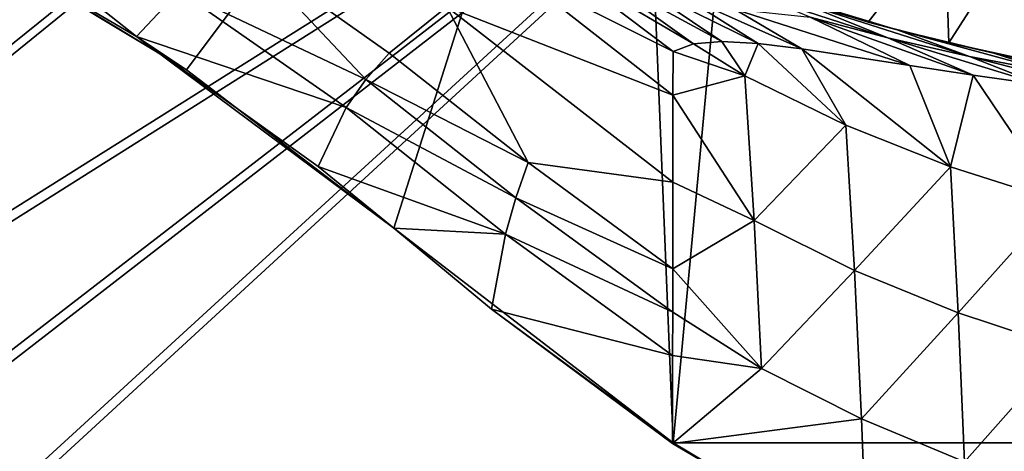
# Model space of a CAD drawing. Header units: metres. Extents: x -904 to 0, y -908 to 0.
# Tile 56 of 142: x -690 to -530, y -209 to -139. Entities that reach past the tile are written whole.
import ezdxf

# ---------------------------------------------------------------- set-up
doc = ezdxf.new("R2010")
doc.units = ezdxf.units.M

msp = doc.modelspace()

# ---------------------------------------------------------------- linework, layer by layer
at = {"layer": 'None'}
for points in [[(-570.15863, -58.565701, 661.240173), (-309.111755, -207.702347, 657.334961), (-309.403992, -35.91481, 661.833374)], [(-699.596008, -124.971169, 659.501343), (-663.154419, -147.090363, 658.922119), (-590.518127, -49.992924, 661.435425)], [(-590.518127, -49.992924, 661.435425), (-663.154419, -147.090363, 658.922119), (-629.467651, -172.820374, 658.248413)], [(-629.467651, -172.820374, 658.248413), (-584.097839, -207.702347, 657.334961), (-590.518127, -49.992924, 661.435425)], [(-590.518127, -49.992924, 661.435425), (-584.097839, -207.702347, 657.334961), (-570.15863, -58.565701, 661.240173)], [(-570.15863, -58.565701, 661.240173), (-584.097839, -207.702347, 657.334961), (-309.111755, -207.702347, 657.334961)], [(-671.265503, -141.673218, 627.740967), (-702.585693, -123.329681, 627.740967), (-698.339539, -120.294052, 597.428589)], [(-671.265503, -141.673218, 627.740967), (-698.339539, -120.294052, 597.428589), (-664.326416, -134.21666, 569.149597)], [(-699.596008, -124.971169, 659.501343), (-702.585693, -123.329681, 627.740967), (-663.154419, -147.090363, 658.922119)], [(-702.585693, -123.329681, 627.740967), (-671.265503, -141.673218, 627.740967), (-663.154419, -147.090363, 658.922119)], [(-577.9198, -131.39473, 258.706299), (-539.912292, -123.304863, 262.515991), (-552.375061, -139.3255, 263.840363)], [(-539.912292, -123.304863, 262.515991), (-539.296021, -142.675568, 266.050751), (-552.375061, -139.3255, 263.840363)], [(-539.912292, -123.304863, 262.515991), (-528.255676, -125.386131, 262.776825), (-539.296021, -142.675568, 266.050751)], [(-528.255676, -125.386131, 262.776825), (-525.929199, -145.617447, 265.987854), (-539.296021, -142.675568, 266.050751)], [(-653.673157, -127.735252, 511.214691), (-634.043091, -148.667786, 542.536072), (-664.326416, -134.21666, 569.149597)], [(-653.673157, -127.735252, 511.214691), (-620.856812, -136.832703, 458.078735), (-630.236084, -144.366135, 514.270203)], [(-653.673157, -127.735252, 511.214691), (-630.236084, -144.366135, 514.270203), (-634.043091, -148.667786, 542.536072)], [(-609.359802, -131.420776, 402.52121), (-602.984314, -129.813568, 375.061127), (-584.100098, -144.099457, 380.917175)], [(-584.100098, -144.099457, 380.917175), (-602.984314, -129.813568, 375.061127), (-580.753479, -142.869049, 367.025482)], [(-602.984314, -129.813568, 375.061127), (-597.304688, -130.963715, 361.993378), (-580.753479, -142.869049, 367.025482)], [(-580.753479, -142.869049, 367.025482), (-597.304688, -130.963715, 361.993378), (-576.146545, -142.47287, 353.579407)], [(-597.304688, -130.963715, 361.993378), (-590.617188, -132.716324, 349.436768), (-576.146545, -142.47287, 353.579407)], [(-620.856812, -136.832703, 458.078735), (-609.359802, -131.420776, 402.52121), (-584.122314, -151.214691, 409.540894)], [(-584.122314, -151.214691, 409.540894), (-609.359802, -131.420776, 402.52121), (-584.100098, -144.099457, 380.917175)], [(-576.146545, -142.47287, 353.579407), (-590.617188, -132.716324, 349.436768), (-570.279907, -142.780502, 340.782104)], [(-590.617188, -132.716324, 349.436768), (-582.875244, -134.845444, 337.476624), (-570.279907, -142.780502, 340.782104)], [(-547.658203, -140.587769, 286.883636), (-577.9198, -131.39473, 258.706299), (-552.375061, -139.3255, 263.840363)], [(-547.658203, -140.587769, 286.883636), (-563.126648, -136.215088, 294.121613), (-577.9198, -131.39473, 258.706299)], [(-637.238647, -153.212677, 570.882935), (-671.265503, -141.673218, 627.740967), (-664.326416, -134.21666, 569.149597)], [(-664.326416, -134.21666, 569.149597), (-634.043091, -148.667786, 542.536072), (-637.238647, -153.212677, 570.882935)], [(-570.279907, -142.780502, 340.782104), (-582.875244, -134.845444, 337.476624), (-563.186096, -143.6409, 328.786133)], [(-582.875244, -134.845444, 337.476624), (-574.105713, -137.239517, 326.225525), (-563.186096, -143.6409, 328.786133)], [(-563.126648, -136.215088, 294.121613), (-549.1828, -141.859467, 296.390076), (-570.124023, -135.070999, 303.28363)], [(-549.1828, -141.859467, 296.390076), (-561.843201, -138.523758, 304.738495), (-570.124023, -135.070999, 303.28363)], [(-620.856812, -136.832703, 458.078735), (-607.668091, -162.161316, 517.240845), (-630.236084, -144.366135, 514.270203)], [(-607.668091, -162.161316, 517.240845), (-620.856812, -136.832703, 458.078735), (-584.135437, -165.334106, 465.538879)], [(-584.135437, -165.334106, 465.538879), (-620.856812, -136.832703, 458.078735), (-584.122314, -151.214691, 409.540894)], [(-563.186096, -143.6409, 328.786133), (-574.105713, -137.239517, 326.225525), (-545.620605, -146.385208, 307.643341)], [(-574.105713, -137.239517, 326.225525), (-561.843201, -138.523758, 304.738495), (-545.620605, -146.385208, 307.643341)], [(-547.658203, -140.587769, 286.883636), (-535.920593, -144.884628, 288.835999), (-563.126648, -136.215088, 294.121613)], [(-535.920593, -144.884628, 288.835999), (-549.1828, -141.859467, 296.390076), (-563.126648, -136.215088, 294.121613)], [(-545.620605, -146.385208, 307.643341), (-561.843201, -138.523758, 304.738495), (-535.35321, -147.961548, 298.649811)], [(-561.843201, -138.523758, 304.738495), (-549.1828, -141.859467, 296.390076), (-535.35321, -147.961548, 298.649811)], [(-539.296021, -142.675568, 266.050751), (-547.658203, -140.587769, 286.883636), (-552.375061, -139.3255, 263.840363)], [(-531.978394, -144.345947, 279.853455), (-522.186035, -147.528091, 281.959869), (-547.658203, -140.587769, 286.883636)], [(-522.186035, -147.528091, 281.959869), (-535.920593, -144.884628, 288.835999), (-547.658203, -140.587769, 286.883636)], [(-531.978394, -144.345947, 279.853455), (-547.658203, -140.587769, 286.883636), (-539.296021, -142.675568, 266.050751)], [(-641.753601, -162.767349, 627.740967), (-671.265503, -141.673218, 627.740967), (-637.238647, -153.212677, 570.882935)], [(-663.154419, -147.090363, 658.922119), (-671.265503, -141.673218, 627.740967), (-629.467651, -172.820374, 658.248413)], [(-671.265503, -141.673218, 627.740967), (-641.753601, -162.767349, 627.740967), (-629.467651, -172.820374, 658.248413)], [(-535.35321, -147.961548, 298.649811), (-549.1828, -141.859467, 296.390076), (-524.248291, -149.511566, 290.776733)], [(-549.1828, -141.859467, 296.390076), (-535.920593, -144.884628, 288.835999), (-524.248291, -149.511566, 290.776733)], [(-572.426941, -148.044662, 367.958038), (-584.100098, -144.099457, 380.917175), (-580.753479, -142.869049, 367.025482)], [(-580.753479, -142.869049, 367.025482), (-576.146545, -142.47287, 353.579407), (-572.426941, -148.044662, 367.958038)], [(-576.146545, -142.47287, 353.579407), (-570.279907, -142.780502, 340.782104), (-572.426941, -148.044662, 367.958038)], [(-572.426941, -148.044662, 367.958038), (-570.279907, -142.780502, 340.782104), (-556.010681, -156.054871, 365.60202)], [(-570.279907, -142.780502, 340.782104), (-563.186096, -143.6409, 328.786133), (-556.010681, -156.054871, 365.60202)], [(-556.010681, -156.054871, 365.60202), (-563.186096, -143.6409, 328.786133), (-539.008423, -162.858704, 363.571381)], [(-563.186096, -143.6409, 328.786133), (-545.620605, -146.385208, 307.643341), (-539.008423, -162.858704, 363.571381)], [(-525.929199, -145.617447, 265.987854), (-531.978394, -144.345947, 279.853455), (-539.296021, -142.675568, 266.050751)], [(-630.236084, -144.366135, 514.270203), (-607.668091, -162.161316, 517.240845), (-634.043091, -148.667786, 542.536072)], [(-584.122314, -151.214691, 409.540894), (-584.100098, -144.099457, 380.917175), (-572.426941, -148.044662, 367.958038)], [(-524.248291, -149.511566, 290.776733), (-535.920593, -144.884628, 288.835999), (-512.426392, -150.941452, 284.060791)], [(-535.920593, -144.884628, 288.835999), (-522.186035, -147.528091, 281.959869), (-512.426392, -150.941452, 284.060791)], [(-515.712585, -147.547882, 274.023407), (-507.848602, -149.788101, 276.275269), (-531.978394, -144.345947, 279.853455)], [(-507.848602, -149.788101, 276.275269), (-522.186035, -147.528091, 281.959869), (-531.978394, -144.345947, 279.853455)], [(-525.929199, -145.617447, 265.987854), (-515.712585, -147.547882, 274.023407), (-531.978394, -144.345947, 279.853455)], [(-539.008423, -162.858704, 363.571381), (-545.620605, -146.385208, 307.643341), (-535.35321, -147.961548, 298.649811)], [(-634.043091, -148.667786, 542.536072), (-609.64032, -167.89682, 544.911438), (-637.238647, -153.212677, 570.882935)], [(-607.668091, -162.161316, 517.240845), (-609.64032, -167.89682, 544.911438), (-634.043091, -148.667786, 542.536072)], [(-570.910645, -171.591873, 457.90506), (-584.122314, -151.214691, 409.540894), (-572.426941, -148.044662, 367.958038)], [(-572.426941, -148.044662, 367.958038), (-556.010681, -156.054871, 365.60202), (-570.910645, -171.591873, 457.90506)], [(-539.008423, -162.858704, 363.571381), (-535.35321, -147.961548, 298.649811), (-521.543457, -168.44548, 361.87027)], [(-535.35321, -147.961548, 298.649811), (-524.248291, -149.511566, 290.776733), (-521.543457, -168.44548, 361.87027)], [(-570.910645, -171.591873, 457.90506), (-584.135437, -165.334106, 465.538879), (-584.122314, -151.214691, 409.540894)], [(-611.306091, -173.768661, 572.546082), (-641.753601, -162.767349, 627.740967), (-637.238647, -153.212677, 570.882935)], [(-637.238647, -153.212677, 570.882935), (-609.64032, -167.89682, 544.911438), (-611.306091, -173.768661, 572.546082)], [(-556.010681, -156.054871, 365.60202), (-554.612061, -179.684158, 455.527649), (-570.910645, -171.591873, 457.90506)], [(-554.612061, -179.684158, 455.527649), (-556.010681, -156.054871, 365.60202), (-539.008423, -162.858704, 363.571381)], [(-629.467896, -172.820663, 627.740967), (-641.753601, -162.767349, 627.740967), (-611.306091, -173.768661, 572.546082)], [(-629.467651, -172.820374, 658.248413), (-641.753601, -162.767349, 627.740967), (-629.467896, -172.820663, 627.740967)], [(-609.64032, -167.89682, 544.911438), (-607.668091, -162.161316, 517.240845), (-584.149536, -179.400757, 520.315796)], [(-584.149536, -179.400757, 520.315796), (-607.668091, -162.161316, 517.240845), (-584.135437, -165.334106, 465.538879)], [(-537.747192, -186.605759, 453.466003), (-554.612061, -179.684158, 455.527649), (-539.008423, -162.858704, 363.571381)], [(-539.008423, -162.858704, 363.571381), (-521.543457, -168.44548, 361.87027), (-537.747192, -186.605759, 453.466003)], [(-584.149536, -179.400757, 520.315796), (-584.135437, -165.334106, 465.538879), (-570.910645, -171.591873, 457.90506)], [(-611.306091, -173.768661, 572.546082), (-609.64032, -167.89682, 544.911438), (-584.156982, -186.453262, 547.38147)], [(-584.156982, -186.453262, 547.38147), (-609.64032, -167.89682, 544.911438), (-584.149536, -179.400757, 520.315796)], [(-521.543457, -168.44548, 361.87027), (-520.405273, -192.322754, 451.730347), (-537.747192, -186.605759, 453.466003)], [(-569.708801, -195.64949, 547.720032), (-584.149536, -179.400757, 520.315796), (-570.910645, -171.591873, 457.90506)], [(-570.910645, -171.591873, 457.90506), (-554.612061, -179.684158, 455.527649), (-569.708801, -195.64949, 547.720032)], [(-629.467651, -172.820374, 658.248413), (-629.467896, -172.820663, 627.740967), (-613.624756, -185.990524, 627.740967)], [(-613.624756, -185.990524, 627.740967), (-629.467896, -172.820663, 627.740967), (-611.306091, -173.768661, 572.546082)], [(-584.097839, -207.702347, 657.334961), (-629.467651, -172.820374, 658.248413), (-584.097839, -207.702347, 656.873169)], [(-629.467651, -172.820374, 658.248413), (-613.624756, -185.990524, 627.740967), (-584.097839, -207.702347, 656.873169)], [(-613.624756, -185.990524, 627.740967), (-611.306091, -173.768661, 572.546082), (-584.164734, -193.534592, 574.283997)], [(-584.164734, -193.534592, 574.283997), (-611.306091, -173.768661, 572.546082), (-584.156982, -186.453262, 547.38147)], [(-584.156982, -186.453262, 547.38147), (-584.149536, -179.400757, 520.315796), (-569.708801, -195.64949, 547.720032)], [(-554.612061, -179.684158, 455.527649), (-553.499634, -203.814163, 545.323608), (-569.708801, -195.64949, 547.720032)], [(-553.499634, -203.814163, 545.323608), (-554.612061, -179.684158, 455.527649), (-537.747192, -186.605759, 453.466003)], [(-584.181519, -207.815475, 627.740967), (-613.624756, -185.990524, 627.740967), (-584.164734, -193.534592, 574.283997)], [(-584.097839, -207.702347, 656.873169), (-613.624756, -185.990524, 627.740967), (-584.181519, -207.815475, 627.740967)], [(-584.164734, -193.534592, 574.283997), (-584.156982, -186.453262, 547.38147), (-569.708801, -195.64949, 547.720032)], [(-536.715332, -210.796417, 543.246155), (-553.499634, -203.814163, 545.323608), (-537.747192, -186.605759, 453.466003)], [(-537.747192, -186.605759, 453.466003), (-520.405273, -192.322754, 451.730347), (-536.715332, -210.796417, 543.246155)], [(-584.164734, -193.534592, 574.283997), (-569.708801, -195.64949, 547.720032), (-584.181519, -207.815475, 627.740967)], [(-536.715332, -210.796417, 543.246155), (-520.405273, -192.322754, 451.730347), (-519.435242, -216.550583, 541.500854)], [(-569.708801, -195.64949, 547.720032), (-553.499634, -203.814163, 545.323608), (-584.181519, -207.815475, 627.740967)], [(-584.181519, -207.815475, 627.740967), (-553.499634, -203.814163, 545.323608), (-552.614868, -226.295471, 627.738281)], [(-553.499634, -203.814163, 545.323608), (-536.715332, -210.796417, 543.246155), (-552.614868, -226.295471, 627.738281)], [(-584.097839, -207.702347, 656.873169), (-584.181519, -207.815475, 627.740967), (-554.825745, -225.18071, 656.877319)], [(-554.825745, -225.18071, 656.877319), (-584.181519, -207.815475, 627.740967), (-552.614868, -226.295471, 627.738281)], [(-584.097839, -207.702347, 657.334961), (-584.097839, -207.702347, 656.873169), (-554.825745, -225.18071, 656.877319)], [(-584.097839, -207.702347, 657.334961), (-554.825745, -225.18071, 656.877319), (-309.111755, -207.702347, 657.334961)], [(-309.111755, -207.702347, 657.334961), (-554.825745, -225.18071, 656.877319), (-338.381592, -225.180984, 656.877258)]]:
    msp.add_3dface(points, dxfattribs=at)
at = {"layer": 'None012311'}
for points in [[(-733.906982, -62.472473, 123.845367), (-666.961548, -66.560753, 123.738312), (-839.567505, -174.543259, 120.91069)], [(-735.781311, -64.685555, 126.788445), (-837.372864, -172.817093, 123.956917), (-667.053589, -68.612343, 126.685616)], [(-839.567505, -174.543259, 120.91069), (-666.961548, -66.560753, 123.738312), (-841.835022, -219.950729, 119.721657)], [(-666.961548, -66.560753, 123.738312), (-599.944275, -69.05455, 123.673012), (-841.835022, -219.950729, 119.721657)], [(-837.372864, -172.817093, 123.956917), (-839.58783, -220.120651, 122.718231), (-667.053589, -68.612343, 126.685616)], [(-667.053589, -68.612343, 126.685616), (-839.58783, -220.120651, 122.718231), (-600.732117, -70.937904, 126.624718)], [(-532.85614, -69.952972, 123.649483), (-845.314697, -356.196716, 116.153923), (-844.710205, -310.88327, 117.3405)], [(-845.314697, -356.196716, 116.153923), (-532.85614, -69.952972, 123.649483), (-452.00235, -701.143799, 107.12117)], [(-843.550476, -265.429565, 118.530746), (-532.85614, -69.952972, 123.649483), (-844.710205, -310.88327, 117.3405)], [(-841.835022, -219.950729, 119.721657), (-599.944275, -69.05455, 123.673012), (-843.550476, -265.429565, 118.530746)], [(-599.944275, -69.05455, 123.673012), (-532.85614, -69.952972, 123.649483), (-843.550476, -265.429565, 118.530746)], [(-532.85614, -69.952972, 123.649483), (-465.701691, -69.252586, 123.667824), (-452.00235, -701.143799, 107.12117)], [(-533.266968, -71.798462, 126.602188), (-842.252441, -311.199249, 120.333252), (-842.800293, -356.543121, 119.145882)], [(-533.266968, -71.798462, 126.602188), (-842.800293, -356.543121, 119.145882), (-452.00235, -703.006531, 110.073418)], [(-841.193481, -266.056061, 121.515373), (-842.252441, -311.199249, 120.333252), (-533.266968, -71.798462, 126.602188)], [(-839.58783, -220.120651, 122.718231), (-841.193481, -266.056061, 121.515373), (-600.732117, -70.937904, 126.624718)], [(-600.732117, -70.937904, 126.624718), (-841.193481, -266.056061, 121.515373), (-533.266968, -71.798462, 126.602188)], [(-452.00235, -703.006531, 110.073418), (-465.757965, -71.129059, 126.619713), (-533.266968, -71.798462, 126.602188)]]:
    msp.add_3dface(points, dxfattribs=at)

doc.saveas('drawing.dxf')
